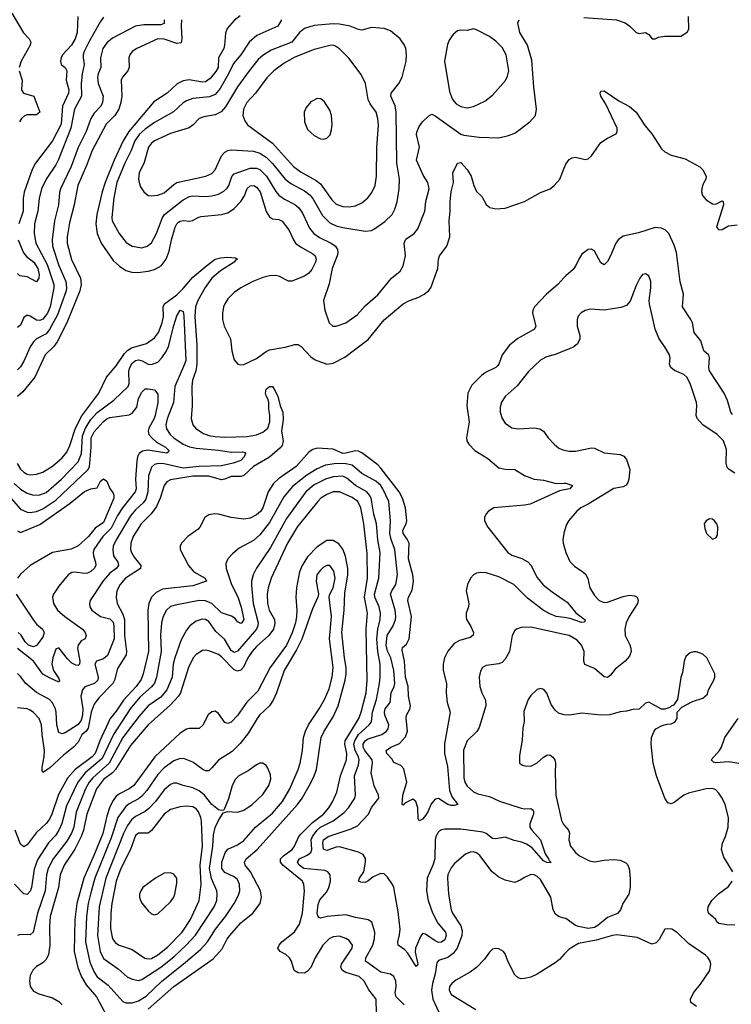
# Model space of a CAD drawing. Header units: inches. Extents: x 1682530 to 1839546, y 640742 to 791647.
# Tile 87 of 256: x 1716584 to 1721048, y 651919 to 658090. Entities that reach past the tile are written whole.
import ezdxf

# ---------------------------------------------------------------- set-up
doc = ezdxf.new("R2010")
doc.units = ezdxf.units.IN
doc.header["$MEASUREMENT"] = 0
doc.layers.add('B7615', color=7, linetype='Continuous')
doc.layers.add('B7625', color=7, linetype='Continuous')

msp = doc.modelspace()

# ---------------------------------------------------------------- linework, layer by layer
at = {"layer": 'B7615', "color": 5}
for points, elevation in [([(1716535.3, 658130), (1716607.5, 658007.5), (1716642.9, 657970), (1716654, 657950), (1716650.6, 657930), (1716592.1, 657830), (1716580.1, 657790)], 580), ([(1717110, 658105.6), (1717090, 658078.7), (1717021.9, 657958.1), (1716989.1, 657890), (1716981.9, 657870), (1716981.2, 657850), (1716989, 657809), (1716975, 657750), (1716969.7, 657690.4), (1716972.5, 657610), (1716928.7, 657530), (1716905.7, 657410), (1716826.5, 657213.5), (1716810, 657180.3), (1716749, 657091), (1716721, 657030), (1716705.4, 656970), (1716697.5, 656890), (1716675.9, 656810), (1716675.5, 656750), (1716684.7, 656690), (1716755.9, 656555.9), (1716798.2, 656430), (1716797.9, 656410), (1716775.1, 656290), (1716759, 656250), (1716730, 656213), (1716710, 656204), (1716690, 656207.5), (1716650, 656232.5), (1716630, 656237.5), (1716610, 656222.7), (1716590, 656175.6), (1716570, 656159.7)], 640), ([(1716947.7, 658110), (1716944.8, 658010), (1716932.7, 657970), (1716909.5, 657930), (1716853.2, 657870), (1716843.5, 657850), (1716840.1, 657830), (1716844.4, 657810), (1716869.5, 657789.5), (1716879.2, 657770), (1716875.1, 657710), (1716891.2, 657650), (1716889.3, 657630), (1716851.9, 657548.1), (1716844.3, 657435.7), (1716790, 657331.4), (1716683.7, 657190), (1716661.7, 657150), (1716612, 657008), (1716604.8, 656970), (1716606.4, 656890), (1716579.1, 656810)], 620), ([(1717966.8, 658113.2), (1717930, 658085.6), (1717885.5, 658034.5), (1717874.3, 658005.7), (1717869.5, 657930), (1717863.8, 657910), (1717831.6, 657850), (1717828.4, 657790), (1717814.7, 657765.3), (1717779.2, 657720.8), (1717750, 657700.1), (1717730, 657697.7), (1717647.3, 657712.7), (1717610, 657705.7), (1717571.6, 657688.4), (1717509.2, 657630), (1717425.3, 657574.7), (1717267.5, 657390), (1717232.6, 657330), (1717176.5, 657210), (1717119.4, 657070), (1717101.7, 657010), (1717068.1, 656868.1), (1717060.8, 656810), (1717070.1, 656750), (1717095, 656690), (1717170, 656581.1), (1717210, 656544.5), (1717250, 656517.2), (1717286.7, 656506.7), (1717325.5, 656505.5), (1717390, 656512.9), (1717430, 656523.7), (1717471.8, 656548.2), (1717502.3, 656590), (1717521.1, 656638.9), (1717535.9, 656710), (1717559.4, 656790), (1717569.2, 656810.8), (1717579.7, 656820.3), (1717590, 656827.5), (1717610, 656832.1), (1717650, 656827.2), (1717668.5, 656831.5), (1717706.9, 656853.1), (1717722.9, 656857.1), (1717850.5, 656869.5), (1717890, 656879.8), (1717930, 656907.1), (1717970, 656950.2), (1717993.7, 656986.3), (1718010, 657032.1), (1718030, 657048.6), (1718051.7, 657050), (1718070, 657039.8), (1718092.2, 657010), (1718130, 656888.5), (1718150, 656854), (1718170, 656842.7), (1718210, 656837.7), (1718230, 656828.1), (1718272.6, 656772.6), (1718300.5, 656710), (1718314.2, 656690), (1718345.9, 656665.9), (1718422.1, 656622.1), (1718436.6, 656610), (1718443.5, 656590), (1718439.6, 656570), (1718415.6, 656524.4), (1718397.8, 656502.2), (1718370, 656482.5), (1718290, 656451), (1718270, 656450.5), (1718210, 656482.4), (1718190, 656486.7), (1718150, 656484.9), (1718110, 656474.5), (1718046, 656450), (1717970, 656408.4), (1717930, 656380.2), (1717890, 656340.3), (1717870.2, 656310), (1717863.2, 656290), (1717855.5, 656250), (1717855.3, 656210), (1717865.9, 656170), (1717905.2, 656090), (1717914.7, 656014.7), (1717930, 655959.1), (1717951.3, 655931.3), (1717970, 655926.7), (1717990, 655929.3), (1718070, 655967.4), (1718129.1, 656010.9), (1718150, 656021.5), (1718250, 656037.5), (1718310, 656054), (1718330, 656053.6), (1718350, 656041.1), (1718410, 655976.1), (1718437.3, 655957.3), (1718510, 655931.9), (1718550, 655937.7), (1718624.3, 655975.8), (1718770, 656085.4), (1718870, 656209.3), (1718990, 656308.4), (1719030, 656330.9), (1719088.5, 656351.5), (1719121.6, 656370), (1719148.2, 656390), (1719163.5, 656410), (1719206.4, 656530), (1719211.2, 656590), (1719216.9, 656610), (1719263, 656670), (1719281, 656730), (1719277.3, 656830), (1719283.4, 656890), (1719283.4, 656950), (1719290.6, 657010), (1719304, 657070), (1719300.8, 657130), (1719330, 657190.5), (1719350, 657194), (1719390.4, 657150.4), (1719415.1, 657110), (1719432.9, 657050), (1719450, 657012.9), (1719482.7, 656982.7), (1719510, 656930.8), (1719532.4, 656912.4), (1719570, 656904.2), (1719630, 656909.2), (1719750.6, 656949.4), (1719850, 657006), (1719910.7, 657029.3), (1719935.6, 657050), (1719971.5, 657090), (1720000, 657159.6)], 720), ([(1717599.2, 658090), (1717596.8, 658050), (1717601.5, 657970), (1717596, 657944), (1717570, 657941.3), (1717490, 657968.3), (1717450, 657969.9), (1717318, 657910), (1717290.3, 657890), (1717274.9, 657870), (1717268.1, 657850), (1717271, 657790), (1717262.6, 657770), (1717229.3, 657730), (1717221.4, 657710), (1717225.1, 657610), (1717218.9, 657570), (1717206.5, 657530), (1717180.6, 657490), (1717125.4, 657434.6), (1717037.6, 657270), (1717003.3, 657176.7), (1716948.8, 657050), (1716926.6, 656930), (1716896.3, 656816.3), (1716881.6, 656730), (1716881.6, 656690), (1716907.9, 656587.9), (1716965.8, 656470), (1716969.1, 656430), (1716960.7, 656390), (1716878.8, 656190), (1716819.9, 656070), (1716798.1, 656042), (1716744.7, 655990), (1716678.7, 655850), (1716603.2, 655756.8), (1716570, 655729)], 680), ([(1717490.1, 658090), (1717490, 658066.6), (1717470, 658056.7), (1717361.9, 658058.1), (1717310, 658049.2), (1717165.4, 657974.6), (1717130, 657944.1), (1717105.6, 657910), (1717090.7, 657850), (1717093.6, 657790), (1717075.4, 657750), (1717071.8, 657730), (1717076.2, 657690), (1717107.3, 657610), (1717103.2, 657570), (1717092.6, 657547.4), (1717050, 657503.1), (1717029.2, 657470.8), (1717000.4, 657390), (1716950.4, 657289.6), (1716906.8, 657170), (1716840.1, 657030), (1716834, 657006), (1716828.2, 656930), (1716802.7, 656830), (1716787.6, 656710), (1716790.6, 656670), (1716829.3, 656550), (1716872.4, 656450), (1716878.5, 656410), (1716875.7, 656390), (1716820.4, 656239.6), (1716771.7, 656148.3), (1716750, 656121.9), (1716690, 656089.8), (1716670, 656071.7), (1716650, 656040.4), (1716610.9, 655949.2), (1716590, 655914), (1716570, 655895.6)], 660), ([(1718226, 658090), (1718202.8, 658050), (1718071.6, 657990), (1718023.2, 657950), (1717970, 657869.8), (1717925.3, 657814.7), (1717893.7, 657750), (1717840.5, 657659.5), (1717810, 657621.7), (1717773.9, 657606.1), (1717670, 657596.6), (1717630, 657582.4), (1717610, 657569.2), (1717548, 657512), (1717430, 657444.6), (1717370, 657403.1), (1717332.7, 657370), (1717305.4, 657330), (1717284, 657270), (1717243.4, 657190), (1717192.7, 657070), (1717173.7, 656973.7), (1717161.4, 656850), (1717164.3, 656830), (1717207.8, 656750), (1717252.6, 656692.6), (1717290, 656670.1), (1717350, 656660.5), (1717384.2, 656670), (1717410, 656691.8), (1717442.3, 656750), (1717479.6, 656850), (1717493, 656870), (1717610, 656960.1), (1717650, 656981), (1717670, 656985.3), (1717750, 656981.1), (1717790, 656985.3), (1717830, 656996.6), (1717864.5, 657015.5), (1717885.8, 657034.2), (1717896.1, 657050), (1717913.7, 657106.3), (1717930, 657124.6), (1718030, 657160.1), (1718070, 657159.1), (1718090, 657150.1), (1718131.6, 657110), (1718190, 657012.9), (1718210, 656989.3), (1718244.3, 656964.3), (1718310, 656931.6), (1718335.2, 656910), (1718357.6, 656877.6), (1718402.6, 656782.6), (1718428.4, 656750), (1718464.3, 656724.2), (1718536.9, 656690), (1718564.2, 656670), (1718577.7, 656650), (1718579.8, 656630), (1718574.8, 656610), (1718543.9, 656530), (1718525, 656435), (1718490.3, 656330), (1718497, 656270), (1718524.9, 656190), (1718548.8, 656168.8), (1718570, 656168.4), (1718630, 656190.3), (1718700.4, 656239.6), (1718750, 656295.8), (1718830, 656364.6), (1718915.8, 656470), (1718970, 656514.4), (1718990, 656547.7), (1719004, 656610), (1718996.2, 656690), (1719006.5, 656713.5), (1719058, 656750), (1719080.5, 656779.5), (1719124.2, 656890), (1719130.6, 656950), (1719151.6, 657030), (1719144.4, 657070), (1719114.7, 657114.7), (1719073.8, 657210), (1719092.2, 657290), (1719073.8, 657370), (1719075.3, 657384.7), (1719090, 657419.5), (1719109.8, 657450.2), (1719150, 657487.2), (1719170, 657497.4), (1719190, 657487.9), (1719350, 657373), (1719370, 657366.4), (1719467, 657353), (1719590, 657350.3), (1719650, 657363.1), (1719690, 657379.5), (1719783.6, 657450), (1719819.6, 657490), (1719826.3, 657530), (1719808.2, 657670), (1719796.2, 657836.2), (1719769.7, 657930), (1719721.7, 658010), (1719709.6, 658070), (1719717, 658090)], 740), ([(1716580.5, 657770), (1716599.7, 657710), (1716594.9, 657650), (1716608.4, 657628.4), (1716671.6, 657610), (1716710.1, 657510), (1716690, 657494.5), (1716630, 657494), (1716613.1, 657486.9), (1716595, 657470), (1716582.4, 657450)], 580), ([(1716574.1, 656710), (1716608.6, 656628.7), (1716626.5, 656606.5), (1716672.1, 656570), (1716698, 656530), (1716706.8, 656490), (1716703.5, 656470), (1716690, 656446), (1716630, 656478.2), (1716585.4, 656485.4), (1716570, 656498.3)], 620), ([(1716567.6, 655307.6), (1716590, 655272), (1716610, 655253.2), (1716630, 655241.9), (1716650, 655237.3), (1716690, 655240.9), (1716730, 655253.7), (1716790, 655292.1), (1716850, 655344.5), (1716879.8, 655380.2), (1716899.3, 655420.7), (1716934.1, 655530), (1716972.8, 655607.2), (1717079.3, 655750), (1717129, 655850), (1717190, 655921.1), (1717241.7, 655998.3), (1717261.4, 656018.6), (1717285.7, 656034.3), (1717378.8, 656061.2), (1717430, 656095.4), (1717455, 656130), (1717478.5, 656190), (1717485.3, 656230), (1717484.9, 656290), (1717491.6, 656310), (1717570, 656364.9), (1717610, 656404.7), (1717670, 656475.9), (1717757.1, 656550), (1717810, 656588.6), (1717842.9, 656597.1), (1717890, 656601), (1717937.8, 656597.8), (1717950.4, 656590), (1717937.6, 656582.4), (1717928.9, 656570), (1717843.9, 656516.1), (1717789.8, 656470.2), (1717747.9, 656412.1), (1717702.3, 656330), (1717687.7, 656290), (1717682.5, 656230), (1717694.8, 656050), (1717695, 655930), (1717689.6, 655890), (1717668.3, 655830), (1717663.2, 655790), (1717664.8, 655670), (1717659.7, 655590), (1717669.2, 655550), (1717687.9, 655527.9), (1717736.6, 655496.6), (1717770, 655483.8), (1717810, 655476.8), (1717870, 655473.9), (1718010, 655477.9), (1718070, 655488.1), (1718110, 655504.3), (1718139.9, 655530), (1718152.1, 655570), (1718153.6, 655610), (1718145.7, 655650), (1718146.6, 655690), (1718143.1, 655710), (1718130, 655731.8), (1718125.2, 655750), (1718130, 655774.4), (1718150, 655791), (1718170, 655790.2), (1718178.2, 655778.2), (1718202.6, 655730), (1718216.9, 655670), (1718233.5, 655630), (1718236, 655584), (1718226.9, 655510), (1718235.7, 655450), (1718230, 655422), (1718216.1, 655403.9), (1718151.2, 655348.8), (1718051.3, 655290), (1717990, 655232.2), (1717970, 655227.7), (1717910, 655226.7), (1717870, 655209.3), (1717850, 655205.6), (1717769.9, 655229.9), (1717670, 655228.9), (1717530, 655205.6), (1717507.2, 655192.8), (1717490.2, 655170), (1717465.5, 655090), (1717441.7, 655038.3), (1717408, 654992), (1717345, 654930), (1717296.6, 654850), (1717281, 654810), (1717279.5, 654770), (1717286, 654750), (1717301.9, 654721.8), (1717344.3, 654670), (1717342, 654650), (1717248.2, 654590), (1717213.2, 654550), (1717193.9, 654510), (1717188.9, 654470), (1717195.3, 654430), (1717230, 654364.6), (1717242.2, 654330), (1717241.6, 654230), (1717254.8, 654130), (1717252.1, 654110), (1717196.8, 654023.2), (1717178.2, 653950), (1717167.3, 653930), (1717080.7, 653839.3), (1717050, 653799.9), (1717033, 653750), (1717014.4, 653650), (1717000.1, 653630), (1716973.2, 653606.8), (1716950, 653562.3), (1716922, 653530), (1716859.6, 653480.4), (1716770, 653399.1), (1716730, 653371.6), (1716724.5, 653384.5), (1716725.1, 653405.1), (1716738.2, 653470), (1716738.9, 653510), (1716724.9, 653610), (1716721.6, 653670), (1716705.2, 653710), (1716670, 653748.2), (1716650, 653762.4), (1716630, 653769.9), (1716570, 653777)], 680), ([(1720000, 656474.2), (1719959.3, 656430), (1719889.4, 656370), (1719813.8, 656290), (1719802.4, 656270), (1719800.2, 656250), (1719820.7, 656170), (1719813.8, 656150), (1719708.8, 656091.2), (1719656, 656050), (1719611.3, 655990), (1719588.7, 655931.3), (1719580.1, 655919.9), (1719570, 655909.8), (1719510, 655881.4), (1719480.3, 655859.7), (1719419.8, 655800.2), (1719395.6, 655750), (1719389, 655670), (1719403.2, 655570), (1719385.7, 655470), (1719388.8, 655450), (1719400.3, 655430), (1719439.5, 655390), (1719519.8, 655339.8), (1719590, 655281.7), (1719630, 655273.1), (1719690, 655270.4), (1719750, 655232.8), (1719810.8, 655210.8), (1719870, 655202.9), (1719950, 655183.2), (1720000, 655185.4)], 720), ([(1716550, 655183.6), (1716590, 655147.1), (1716630, 655122.5), (1716670, 655110.7), (1716710, 655111.2), (1716750, 655126.3), (1716845.5, 655210), (1716950, 655317.8), (1716970.9, 655370), (1716978.2, 655481.8), (1716995.7, 655530), (1717030, 655583.8), (1717070, 655628.3), (1717174.2, 655705.8), (1717263.5, 655790), (1717270.4, 655810), (1717268, 655890), (1717274, 655910), (1717290, 655937.2), (1717310, 655953.7), (1717330, 655957.8), (1717352.3, 655952.3), (1717390, 655931.6), (1717410, 655927.9), (1717450, 655944.4), (1717476.5, 655970), (1717503.4, 656010), (1717517.9, 656042.1), (1717550, 656172.4), (1717570, 656234.4), (1717590.2, 656270.2), (1717610, 656262), (1717614.4, 656234.4), (1717625.1, 655954.9), (1717618.3, 655930), (1717557.5, 655790), (1717549.3, 655690.7), (1717508.9, 655588.9), (1717501.5, 655550), (1717505.7, 655525.7), (1717528.7, 655490), (1717550.2, 655470), (1717610, 655430.1), (1717650, 655412.7), (1717690, 655404), (1717831.8, 655391.8), (1717910, 655379.2), (1717982.2, 655382.2), (1717996.5, 655376.5), (1718000.3, 655370), (1717991, 655350), (1717970, 655327.5), (1717922, 655310), (1717850, 655294.2), (1717708.8, 655288.8), (1717610, 655278.3), (1717490, 655306.2), (1717452, 655308), (1717430, 655302.6), (1717410, 655284.8), (1717392.7, 655230), (1717387.1, 655130), (1717374.3, 655085.7), (1717358.4, 655061.6), (1717310, 655018.5), (1717279.1, 654980.9), (1717188.2, 654830), (1717171.2, 654790), (1717167.2, 654767.2), (1717173.2, 654730), (1717199.5, 654690), (1717203.9, 654670), (1717189.4, 654650), (1717150, 654621.3), (1717106.8, 654573.2), (1717026.5, 654450), (1717021.3, 654430), (1717024.7, 654410), (1717036, 654390), (1717090, 654350.2), (1717150, 654334.2), (1717170, 654314.2), (1717174.9, 654290), (1717176.7, 654210), (1717134.4, 654105.6), (1717110, 654083.2), (1717066.7, 654070), (1717054.5, 654050), (1717075.9, 653970), (1717073.9, 653950), (1717053.6, 653930), (1716992.3, 653907.7), (1716977.8, 653890), (1716968.3, 653850), (1716980.1, 653770), (1716977.8, 653730), (1716970, 653700.4), (1716950, 653672.2), (1716870, 653620.7), (1716850, 653613.7), (1716830, 653621.6), (1716816.5, 653670), (1716812.8, 653750), (1716808.3, 653770), (1716789, 653809), (1716770, 653829), (1716690, 653874), (1716623.1, 653930), (1716590, 653974.3), (1716570, 653991.1)], 660), ([(1720000, 656014), (1719950, 655994), (1719884.4, 655975.5), (1719850, 655956.4), (1719775.2, 655884.8), (1719703.9, 655796.1), (1719630, 655728), (1719607.1, 655692.9), (1719597.8, 655662.2), (1719597.2, 655630), (1719610.3, 655590), (1719630, 655561.3), (1719670, 655531.8), (1719710, 655525.3), (1719810, 655532.8), (1719845.7, 655525.7), (1719870.5, 655510), (1719898, 655470), (1719935.5, 655430), (1719965.4, 655405.4), (1719990, 655393.4), (1720000, 655391.6)], 740), ([(1716530, 655088.3), (1716590, 655022.1), (1716630, 655003.1), (1716650, 655001.5), (1716690, 655008.3), (1716730, 655025.2), (1716810, 655078), (1717012.7, 655270), (1717021.7, 655290), (1717024.3, 655310), (1717032.6, 655410), (1717032, 655470), (1717050, 655507.1), (1717107.2, 655570), (1717130, 655587.5), (1717150, 655596.3), (1717270, 655613.7), (1717290, 655624.8), (1717318, 655662), (1717330, 655716), (1717350, 655755.8), (1717370, 655776.1), (1717390, 655777.3), (1717430.3, 655770.3), (1717450, 655742), (1717450.2, 655690.2), (1717434.1, 655610), (1717427.4, 655590), (1717393.2, 655530), (1717388.8, 655510), (1717394.6, 655490), (1717412.8, 655470), (1717442.8, 655442.8), (1717497.7, 655410), (1717519.3, 655390), (1717517.8, 655382.2), (1717506.4, 655373.6), (1717387.7, 655392.3), (1717354.4, 655385.6), (1717332.9, 655370), (1717323, 655350), (1717317.8, 655322.2), (1717309.6, 655210), (1717314.4, 655150), (1717309.1, 655130), (1717229.4, 655030), (1717198, 654982.1), (1717156.7, 654903.3), (1717105.2, 654850), (1717049.2, 654770), (1717044.3, 654750), (1717046.4, 654730), (1717059.8, 654690), (1717061.4, 654670), (1717050, 654651.1), (1717030, 654631.4), (1717010, 654621.3), (1716990, 654619.6), (1716930, 654627.4), (1716910, 654625.3), (1716900.3, 654619.7), (1716888.8, 654611.2), (1716830, 654539.6), (1716797, 654490), (1716790.3, 654470), (1716796.9, 654430), (1716822, 654390), (1716867.2, 654350), (1716976.9, 654270), (1716994.2, 654250), (1717000.8, 654230), (1716994, 654210), (1716970, 654197.8), (1716950.1, 654169.9), (1716947.5, 654150), (1716961.3, 654070), (1716958.8, 654050), (1716950, 654042.6), (1716935.5, 654044.5), (1716910, 654057.5), (1716883, 654083), (1716830, 654153.1), (1716810, 654144.7), (1716791.3, 654090), (1716785.3, 654050), (1716796.8, 654010), (1716830, 653960.4), (1716834.2, 653945.8), (1716830, 653937), (1716770, 653964.2), (1716730, 653988.7), (1716671, 654070), (1716570, 654148.4)], 640), ([(1720000, 654342.4), (1719950, 654348.9), (1719910, 654365.5), (1719868.4, 654390), (1719770, 654463.8), (1719684.5, 654550), (1719590, 654598.2), (1719510, 654623), (1719475.3, 654624.7), (1719450, 654620.3), (1719430, 654611), (1719411.8, 654590), (1719392.9, 654550), (1719384.9, 654510), (1719400.4, 654430), (1719399.3, 654410), (1719384.9, 654370), (1719383.7, 654350), (1719387.4, 654330), (1719411.5, 654291.5), (1719430.2, 654250), (1719427.9, 654232.1), (1719410, 654218.7), (1719342, 654198), (1719310, 654180.4), (1719270, 654132.4), (1719248.7, 654090), (1719239.3, 654050), (1719240.7, 654010), (1719260.1, 653930), (1719259.4, 653870), (1719266.2, 653810), (1719283.2, 653750), (1719249.4, 653550.6), (1719248.6, 653490), (1719267.7, 653410), (1719279.6, 653259.6), (1719297.1, 653217.1), (1719331.3, 653170), (1719310, 653164.2), (1719290, 653165.7), (1719270, 653171.6), (1719210, 653207.6), (1719190, 653205.1), (1719164.2, 653175.8), (1719147, 653130), (1719130, 653101.6), (1719110, 653079.5), (1719089.3, 653069.3), (1719083.6, 653083.6), (1719081, 653150), (1719069.6, 653190), (1719050, 653203.5), (1719000.4, 653179.6), (1718990, 653167.3), (1718982, 653170), (1718986.6, 653230), (1719013, 653310), (1718994, 653394), (1718974.9, 653414.9), (1718930, 653435.1), (1718917.3, 653457.3), (1718886.6, 653490), (1718882.4, 653510), (1718911.6, 653530), (1718965.7, 653554.2), (1719003.9, 653596.1), (1719015.5, 653630), (1719007.6, 653712.4), (1719011.2, 653730), (1719031.8, 653768.2), (1719034.8, 653790), (1719023, 653850), (1719019.7, 653910), (1719004.8, 653970), (1718997.9, 654070), (1718982.2, 654137.8), (1718985.7, 654154.3), (1719010, 654175.3), (1719027.1, 654210), (1719041.9, 654350), (1719017.9, 654450), (1719022.3, 654470), (1719045, 654515), (1719053.1, 654570), (1719049.5, 654610), (1719023.6, 654710), (1719026.3, 654810), (1719014.7, 654834.7), (1718988.3, 654870), (1718987.8, 654890), (1719007.5, 654930), (1719012.1, 654950), (1719003.7, 655030), (1718984.9, 655090), (1718964.1, 655130), (1718850, 655279.9), (1718830, 655300.2), (1718730, 655374.5), (1718710, 655385.4), (1718690, 655388.5), (1718630, 655372.3), (1718610, 655371.2), (1718550, 655398.9), (1718450, 655403.8), (1718423, 655397), (1718399.3, 655380.7), (1718318.6, 655290), (1718207.5, 655212.5), (1718176.1, 655183.9), (1718141.9, 655130), (1718108.6, 655030), (1718093.4, 655006.6), (1718070, 654986), (1718030, 654966.4), (1717990, 654959.4), (1717910, 654970.6), (1717830, 654991.2), (1717807, 654993), (1717770, 654986.2), (1717744.7, 654970), (1717714.5, 654910), (1717703.5, 654896.5), (1717639.6, 654850), (1717599.1, 654810), (1717590.2, 654790), (1717590.2, 654770), (1717642.8, 654670), (1717675.8, 654630), (1717746.7, 654590), (1717755.5, 654570), (1717670, 654542.3), (1717480.3, 654519.7), (1717439.8, 654500.2), (1717410.1, 654470), (1717394, 654430), (1717387.8, 654390), (1717392.4, 654130), (1717359.1, 653990), (1717344.9, 653955.1), (1717313.5, 653910), (1717234.5, 653825.5), (1717190, 653756.7), (1717150.9, 653709.2), (1717086.2, 653570), (1717057.9, 653490), (1717039.5, 653470), (1716931.9, 653390), (1716883.6, 653336.4), (1716826.7, 653233.3), (1716784.9, 653110), (1716770, 653079.8), (1716749, 653051), (1716686.4, 652993.6), (1716630, 652918), (1716610, 652906), (1716590, 652922.6), (1716554.7, 653010)], 720), ([(1720000, 654236.7), (1719790, 654281.7), (1719730, 654279.6), (1719701, 654270), (1719690, 654261.2), (1719674, 654230), (1719655.3, 654130), (1719630, 654081.3), (1719610, 654061.1), (1719590, 654052.4), (1719510, 654042.9), (1719487.7, 654030), (1719473.7, 654006.3), (1719467, 653970), (1719470.3, 653910), (1719483.1, 653870), (1719504.8, 653824.8), (1719508.6, 653788.6), (1719466.7, 653653.3), (1719451.6, 653628.4), (1719390.2, 653570), (1719368.4, 653511.6), (1719370, 653338), (1719376.1, 653310), (1719390, 653285.2), (1719429.5, 653250.5), (1719458.3, 653238.3), (1719530, 653222.1), (1719592.8, 653192.8), (1719730, 653148), (1719750, 653143.2), (1719790, 653146.3), (1719799.4, 653139.4), (1719806.3, 653130), (1719807.5, 653110), (1719783.2, 653050), (1719784.8, 653030), (1719797.1, 653010), (1719850.6, 652950.6), (1719881, 652861), (1719901.8, 652830), (1719902.2, 652822.2), (1719916.3, 652810), (1719914.2, 652805.8), (1719890, 652807.8), (1719870, 652818.3), (1719798.5, 652898.5), (1719763.3, 652923.3), (1719734.7, 652934.7), (1719684.9, 652944.9), (1719630, 652966), (1719570, 652955.6), (1719550, 652958.5), (1719508.9, 652988.9), (1719490, 652997.4), (1719350, 653016.1), (1719250, 653016.8), (1719230, 653012.1), (1719210, 652998.8), (1719193.7, 652970), (1719191, 652950), (1719188.6, 652830), (1719175.7, 652790), (1719139.8, 652710), (1719136.2, 652630), (1719146.4, 652570), (1719172.4, 652492.4), (1719207.5, 652427.5), (1719254.6, 652370), (1719259.8, 652350), (1719250, 652323.5), (1719230, 652308.8), (1719210, 652306.8), (1719190, 652315.6), (1719130, 652358.7), (1719110, 652362.7), (1719097.2, 652342.8), (1719066, 652270), (1719064.7, 652244.7), (1719082, 652170), (1719070, 652156), (1719018.5, 652238.5), (1718999.6, 652259.6), (1718958.7, 652290), (1718955.3, 652310), (1718966.6, 652353.4), (1718969.9, 652390), (1718957.6, 652497.6), (1718930.8, 652650.8), (1718923.2, 652670), (1718890, 652715.8), (1718870, 652735.8), (1718850, 652738), (1718802.1, 652717.9), (1718768.4, 652690), (1718750, 652682), (1718723.7, 652683.7), (1718709.5, 652690), (1718714.7, 652710), (1718742.9, 652750), (1718753.6, 652810), (1718753.3, 652833.3), (1718738.5, 652858.5), (1718710, 652872.7), (1718590, 652905), (1718570, 652903.1), (1718510, 652881.8), (1718490, 652892), (1718486, 652930), (1718490, 652950.2), (1718519.7, 652970), (1718662.2, 653017.8), (1718703, 653037), (1718771.5, 653110), (1718790, 653152.4), (1718836.5, 653210), (1718834.8, 653230), (1718807.6, 653287.6), (1718788.6, 653370), (1718797.8, 653430), (1718794.1, 653450), (1718748.6, 653510), (1718737.9, 653530), (1718738.7, 653550), (1718750.5, 653569.5), (1718770, 653583.4), (1718854.5, 653610), (1718884.6, 653630), (1718894.3, 653645.7), (1718898.6, 653670), (1718875.1, 653730), (1718871.6, 653750), (1718877.3, 653770), (1718908.8, 653810), (1718915, 653870), (1718932.8, 653910), (1718936, 653930), (1718930.2, 654010.2), (1718911, 654090), (1718890, 654132.7), (1718882.3, 654170), (1718888.9, 654230), (1718926.5, 654290), (1718940.9, 654330), (1718943.6, 654350), (1718939, 654390), (1718909.9, 654490), (1718917.2, 654510), (1718942.4, 654550), (1718953.2, 654610), (1718937, 654770), (1718913, 654833), (1718905.5, 654870), (1718909.9, 654949.9), (1718899.6, 655070), (1718861.5, 655150), (1718848.4, 655170), (1718818.6, 655198.6), (1718730, 655246.3), (1718670, 655297.1), (1718630, 655305.5), (1718571.2, 655308.8), (1718502.9, 655297.1), (1718450, 655275.5), (1718385.3, 655234.7), (1718295.1, 655164.9), (1718240.4, 655099.6), (1718150, 654938.7), (1718090, 654860.6), (1718050, 654826.2), (1717961.4, 654778.6), (1717918.2, 654741.8), (1717890.2, 654709.8), (1717877.8, 654682.2), (1717878.4, 654650), (1717912.4, 654550), (1717952.7, 654472.7), (1717972.5, 654407.5), (1717990.1, 654330), (1717976.9, 654310), (1717970, 654304.5), (1717950, 654315.4), (1717935.8, 654335.8), (1717911.9, 654351.9), (1717850, 654373.2), (1717790, 654429.9), (1717750, 654447.7), (1717710, 654449.9), (1717558.7, 654421.3), (1717530, 654411.4), (1717505, 654390), (1717483.7, 654350), (1717473.5, 654310), (1717467.9, 654232.1), (1717471.4, 654130), (1717441.9, 653970), (1717429.4, 653930.6), (1717411.5, 653908.5), (1717336.9, 653843.1), (1717277.3, 653770), (1717171.8, 653610), (1717100.9, 653459.1), (1716993.9, 653370), (1716948.5, 653310), (1716876.5, 653163.5), (1716847.4, 653052.6), (1716829.6, 653010), (1716810, 652979.2), (1716765.5, 652930), (1716694.9, 652825.1), (1716674.8, 652765.2), (1716657.4, 652650), (1716650, 652628.3), (1716630, 652606.9), (1716610, 652611.1), (1716551, 652671)], 740), ([(1716570, 654885.3), (1716590, 654875), (1716710, 654926.2), (1716899.7, 655060.3), (1716990, 655133), (1717030, 655150.3), (1717070, 655154.8), (1717090, 655197.3), (1717110, 655213), (1717130, 655197.3), (1717150, 655151), (1717170, 655122.8), (1717175.3, 655110), (1717174.7, 655090), (1717110, 654938.1), (1717058, 654902), (1717016.2, 654850), (1716950, 654792.1), (1716907.6, 654772.4), (1716789.6, 654750.4), (1716650, 654669), (1716590, 654614.8), (1716569.5, 654590)], 620), ([(1718996.1, 651916.1), (1718944.7, 651964.7), (1718939.3, 651990), (1718944.6, 652030), (1718943.5, 652063.5), (1718930, 652094), (1718910, 652108.5), (1718850, 652120.9), (1718752.7, 652190), (1718754.5, 652210), (1718798.9, 652290), (1718809.8, 652329.8), (1718811.8, 652371.8), (1718793, 652433), (1718769, 652449), (1718690, 652462), (1718630, 652479.1), (1718511.7, 652468.3), (1718470, 652458.9), (1718462.8, 652462.8), (1718453.4, 652473.4), (1718449.5, 652489.5), (1718455.1, 652544.9), (1718467.4, 652572.6), (1718510, 652624.2), (1718523.2, 652650), (1718532.6, 652690), (1718531.2, 652731.2), (1718515.8, 652750), (1718496.9, 652756.9), (1718366, 652770), (1718336.7, 652790), (1718326.2, 652810), (1718338.4, 652830), (1718387.1, 652852.9), (1718409.1, 652870.8), (1718417, 652890), (1718411.8, 652950), (1718419.8, 652970), (1718448.9, 653011.1), (1718470, 653028.7), (1718550.8, 653069.2), (1718618.9, 653121.1), (1718647, 653150), (1718686.6, 653210), (1718689.8, 653230.1), (1718683.9, 653350), (1718710, 653418.9), (1718713.9, 653450), (1718708.9, 653470), (1718688.4, 653510), (1718680.3, 653550), (1718685.3, 653570), (1718710, 653610.5), (1718775.7, 653670), (1718791.1, 653690), (1718796.8, 653750), (1718821.3, 653830), (1718841.7, 653930), (1718845.4, 653970), (1718844.6, 654050), (1718829.6, 654129.6), (1718823.4, 654210), (1718829.9, 654270.1), (1718844.6, 654330), (1718847.2, 654370), (1718838.7, 654410), (1718810.8, 654470), (1718809.3, 654490), (1718835.7, 654590), (1718844, 654750), (1718829.5, 654830), (1718821.4, 654930), (1718804.3, 654990), (1718788, 655090), (1718778.8, 655110), (1718761.3, 655130), (1718690, 655169.5), (1718636.9, 655216.9), (1718610, 655228.9), (1718550, 655224.7), (1718501.8, 655210), (1718430, 655174.7), (1718378.4, 655130), (1718256.5, 654963.5), (1718157.2, 654782.8), (1718068.6, 654651.4), (1718048.6, 654610), (1718038.1, 654570), (1718037.3, 654542.7), (1718048.8, 654430), (1718080.8, 654310), (1718078.3, 654290), (1718069.1, 654270), (1717950, 654131.9), (1717930, 654122.7), (1717910, 654137), (1717868.1, 654208.1), (1717814.9, 654254.9), (1717770, 654319), (1717750.4, 654330.4), (1717728.4, 654331.6), (1717690, 654320.7), (1717650.3, 654290), (1717630, 654264), (1717596.5, 654203.5), (1717556.6, 654090), (1717546.3, 654050), (1717539.6, 653970), (1717507.5, 653890), (1717470, 653844.7), (1717390, 653789.2), (1717334.3, 653725.7), (1717231.6, 653590), (1717145.1, 653430), (1717042.4, 653337.6), (1717019.9, 653310), (1716997, 653270), (1716937.4, 653122.6), (1716923.2, 653030), (1716909.5, 652990.5), (1716878.8, 652941.2), (1716792.9, 652830), (1716762.1, 652770), (1716752.7, 652730), (1716744.1, 652630), (1716695.4, 652490), (1716668.5, 652371.5), (1716650, 652355.1), (1716590, 652355.8), (1716570, 652349.5)], 760), ([(1720000, 655143.4), (1719970, 655137.8), (1719785.8, 655054.2), (1719750, 655047), (1719558.8, 655030), (1719524, 655010), (1719510, 654993.2), (1719499.3, 654970), (1719500.4, 654950), (1719519.5, 654910), (1719646.2, 654750), (1719670, 654733.7), (1719732.8, 654712.8), (1719771.1, 654691.1), (1719790.1, 654670.1), (1719830, 654593.8), (1719867.2, 654547.2), (1719923.2, 654503.2), (1720000, 654451.1)], 720), ([(1718821.9, 651861.9), (1718819, 651950), (1718773.7, 652010), (1718743.9, 652063.9), (1718712.5, 652092.5), (1718630, 652118.7), (1718607.9, 652130), (1718598.4, 652150), (1718602.4, 652170), (1718669.8, 652270), (1718671.4, 652290), (1718650, 652317.7), (1718630, 652330.6), (1718590, 652345), (1718550, 652342.5), (1718524.5, 652330), (1718485, 652290), (1718437.8, 652210), (1718410, 652149.7), (1718390, 652125.4), (1718370, 652113.7), (1718330, 652116.9), (1718306, 652130), (1718289.7, 652190), (1718276, 652210), (1718252.8, 652230), (1718216.9, 652250), (1718204, 652270), (1718210.9, 652290), (1718227.7, 652310), (1718307, 652373), (1718338.5, 652421.5), (1718358.3, 652490), (1718370.5, 652630), (1718366.8, 652670), (1718357.7, 652690), (1718235, 652790), (1718219.1, 652810), (1718220.9, 652830), (1718239.6, 652850), (1718292.2, 652890), (1718307.4, 652910), (1718335.7, 652970), (1718350, 652987.5), (1718421.5, 653058.5), (1718489.4, 653110), (1718522.9, 653150), (1718548.4, 653191.6), (1718572.7, 653247.3), (1718595.6, 653350), (1718634, 653450), (1718635.2, 653490), (1718622.4, 653550), (1718625.4, 653570), (1718711.1, 653710), (1718725.8, 653750), (1718756.4, 653870), (1718763.1, 653950), (1718756.3, 654270), (1718765.7, 654370), (1718747.7, 654470), (1718766.2, 654590), (1718764, 654744), (1718743.6, 654930), (1718724.4, 655030), (1718704.6, 655070), (1718670, 655096), (1718590, 655129.9), (1718550, 655129.9), (1718510, 655114.9), (1718472.6, 655090), (1718453.6, 655070), (1718326.5, 654913.5), (1718263, 654810), (1718161.3, 654590), (1718141.7, 654530), (1718135.2, 654490), (1718138, 654430), (1718149.6, 654390), (1718181.5, 654330), (1718185.2, 654305.2), (1718176.6, 654270), (1718147.6, 654230), (1718070, 654161.4), (1718041.3, 654130), (1718014.8, 654090), (1717987.2, 654032.8), (1717970, 654012.9), (1717950, 654005.8), (1717930, 654014.3), (1717850, 654095.7), (1717830, 654110.5), (1717770, 654133.8), (1717750, 654138.5), (1717730, 654136.2), (1717690, 654111.4), (1717671.6, 654090), (1717643.7, 654030), (1717592.4, 653870), (1717581, 653850), (1717526.8, 653793.2), (1717389, 653670), (1717278.6, 653541.4), (1717185.2, 653390), (1717166.8, 653370), (1717110, 653328), (1717065.3, 653270), (1717004.8, 653110), (1716985, 653010), (1716970, 652970), (1716930, 652891.2), (1716861.9, 652790), (1716837.7, 652730), (1716827.4, 652650), (1716775.7, 652470), (1716771.3, 652408.7), (1716773.8, 652290), (1716764.5, 652230), (1716750, 652199.7), (1716730, 652178.5), (1716690, 652156.3), (1716666.6, 652133.4), (1716650, 652099.3), (1716644.8, 652064.8), (1716649.3, 652029.3), (1716670, 652000.3), (1716703.7, 651983.7), (1716790, 651958.8), (1716830, 651935.6), (1716850, 651915.8)], 780), ([(1720000, 654879.7), (1719997, 654870), (1719991.8, 654830), (1719993.1, 654810), (1720000, 654786)], 740), ([(1717390, 651887.8), (1717550, 652030.1), (1717797.1, 652202.9), (1717853.2, 652266.8), (1717886, 652330), (1717901.7, 652350), (1717971, 652429), (1718046.5, 652490), (1718091.6, 652550), (1718101.5, 652590), (1718094.6, 652630), (1718031.1, 652750), (1717997.2, 652790), (1717994.4, 652810), (1718005.4, 652830), (1718072.6, 652890), (1718325.9, 653170), (1718355.7, 653210), (1718410, 653306.5), (1718431.8, 653350), (1718445, 653390), (1718475.5, 653590), (1718494.4, 653630), (1718550, 653720.6), (1718582.3, 653790), (1718625.8, 653950), (1718632.3, 653990), (1718632, 654030), (1718620.7, 654090), (1718604.1, 654250), (1718619.9, 654390), (1718623.7, 654496.3), (1718641.7, 654610), (1718641.2, 654650), (1718626.6, 654726.6), (1718610, 654771.8), (1718585.3, 654805.3), (1718550, 654826.4), (1718510, 654825.2), (1718450, 654786.1), (1718390, 654723.4), (1718355.5, 654670), (1718339.2, 654630), (1718320.1, 654530), (1718316.3, 654470), (1718322.4, 654390), (1718320.5, 654350), (1718314.1, 654310), (1718294, 654246), (1718257.6, 654170), (1718154.6, 654030), (1718078.1, 653881.9), (1718008.1, 653811.9), (1717950, 653729.8), (1717910, 653687.4), (1717890, 653678.5), (1717870, 653684.4), (1717830, 653742), (1717810, 653755.3), (1717790, 653752.8), (1717766.2, 653733.8), (1717732, 653668), (1717710, 653647.7), (1717647.7, 653647.7), (1717630, 653643.4), (1717590, 653618.8), (1717431.2, 653470), (1717299.2, 653290), (1717271.2, 653268.8), (1717210, 653238.6), (1717190, 653223), (1717170, 653197), (1717150, 653155.9), (1717130, 653098.5), (1717105.7, 652990), (1717049.6, 652850.4), (1716985.2, 652710), (1716942.6, 652550), (1716929.7, 652450), (1716926.6, 652250), (1716948.4, 652150), (1716971.4, 652090), (1717001.2, 652041.2), (1717064.7, 651964.7), (1717128, 651848)], 820), ([(1716562.2, 654490), (1716670, 654325.8), (1716690, 654302), (1716727.4, 654270), (1716738.3, 654250), (1716730, 654219.7), (1716690, 654167.1), (1716670, 654159.1), (1716639.1, 654170), (1716619.2, 654190), (1716592.8, 654232.8), (1716574.6, 654250)], 620), ([(1720000, 653733.9), (1719990, 653734.5), (1719963.9, 653743.9), (1719942.4, 653762.4), (1719918, 653798), (1719890, 653868.7), (1719871.7, 653891.7), (1719850, 653897.2), (1719830, 653892.7), (1719790, 653855.1), (1719773, 653830), (1719746.1, 653753.9), (1719748.4, 653691.6), (1719740.5, 653650), (1719735.2, 653575.2), (1719718, 653478), (1719718, 653430), (1719736.8, 653416.8), (1719752.7, 653412.7), (1719790, 653412), (1719830, 653433.1), (1719870, 653468.5), (1719890, 653480.5), (1719910, 653482), (1719928.4, 653468.4), (1719940.7, 653450), (1719945.5, 653430), (1719942, 653370), (1719947.6, 653230), (1719982, 653070), (1719992.9, 653050), (1720000, 653041.5)], 760), ([(1720000, 652459.6), (1719967.8, 652467.8), (1719944.4, 652484.4), (1719931.2, 652511.2), (1719915.6, 652590), (1719850, 652700.5), (1719830, 652720.4), (1719810, 652729.6), (1719790, 652732), (1719750, 652714.5), (1719724.2, 652695.8), (1719690, 652682.9), (1719630, 652697.2), (1719590, 652714.6), (1719548, 652748), (1719470, 652850.9), (1719450, 652868.6), (1719430, 652873.5), (1719410, 652871.7), (1719380, 652860), (1719310, 652799.8), (1719290, 652774.5), (1719270, 652731.6), (1719267.5, 652710), (1719274.5, 652610), (1719291, 652510), (1719298.4, 652490), (1719351.4, 652411.4), (1719358.4, 652378.4), (1719357.1, 652350), (1719327, 652270), (1719303.7, 652236.3), (1719270, 652212), (1719210, 652192.9), (1719201.5, 652178.5), (1719190.4, 652110), (1719172.9, 652050), (1719167.8, 652007.8), (1719176.3, 651950), (1719213.2, 651870)], 760), ([(1720000, 652232.3), (1719970, 652199.8), (1719941.8, 652178.2), (1719830, 652107.3), (1719790, 652089.8), (1719750, 652079.7), (1719730, 652078), (1719710, 652083.6), (1719690, 652103.7), (1719646, 652190), (1719630, 652235.3), (1719619, 652250), (1719590, 652266), (1719570, 652269.3), (1719550, 652265.2), (1719530, 652245.2), (1719498.7, 652201.3), (1719448.4, 652150), (1719410, 652121.1), (1719320.5, 652070), (1719294.9, 652050), (1719280.4, 652030), (1719278, 652010), (1719290, 651979.3), (1719445.3, 651885.3)], 780)]:
    msp.add_lwpolyline(points, dxfattribs=dict(at, elevation=elevation))
for points, elevation in [([(1718550, 658064.5), (1718430, 658053.7), (1718370, 658034), (1718339.7, 658010), (1718291.1, 657948.9), (1718162, 657898), (1718110, 657865), (1718080.3, 657839.7), (1718022.8, 657770), (1717950, 657669), (1717875.5, 657544.5), (1717846.9, 657513.1), (1717810, 657493.6), (1717739.3, 657480.7), (1717710.5, 657470), (1717671.8, 657430), (1717646.9, 657413.1), (1717530, 657375.7), (1717430, 657330.5), (1717410, 657315.9), (1717392.6, 657290), (1717365.4, 657194.6), (1717334, 657130), (1717329.2, 657090), (1717332.9, 657070), (1717342.4, 657042.4), (1717363.1, 657010), (1717390, 656988.9), (1717410, 656985.8), (1717450, 656989.3), (1717490, 657005), (1717550, 657058), (1717569.9, 657070.1), (1717751.6, 657108.3), (1717790, 657126.4), (1717810.4, 657149.6), (1717850, 657235.8), (1717870, 657259.7), (1717890, 657271), (1717910, 657275), (1718050, 657266.8), (1718090, 657253.3), (1718130, 657228.4), (1718170, 657189.5), (1718250.1, 657090), (1718283.8, 657063.8), (1718370, 657017.7), (1718405.5, 656990), (1718424.9, 656964.9), (1718483.5, 656863.5), (1718530, 656816.3), (1718570, 656797), (1718610, 656787.6), (1718750, 656765), (1718790, 656769), (1718810, 656778.3), (1718874.3, 656825.7), (1718920.3, 656870), (1718937.5, 656902.5), (1718952.5, 656947.5), (1718965.2, 657030), (1718965.7, 657090), (1718949.9, 657190.1), (1718946.2, 657510), (1718939.5, 657550), (1718912.9, 657610), (1718914.5, 657630), (1718961.7, 657690), (1718982.3, 657730), (1719007.1, 657830), (1719011.1, 657870), (1719005.4, 657910), (1718997.7, 657930), (1718970, 657969.6), (1718910, 658019.7), (1718870, 658034.7), (1718790, 658041), (1718730, 658024.1), (1718710, 658027.9), (1718656, 658050), (1718590, 658062.3)], 760), ([(1719430, 658031.7), (1719390, 658022.8), (1719350, 658024.7), (1719330, 658019.1), (1719302.7, 657997.3), (1719278, 657962), (1719266.5, 657933.5), (1719248.4, 657830), (1719279, 657639), (1719298.4, 657590), (1719321.8, 657561.8), (1719350, 657545), (1719390, 657538.2), (1719430, 657546.7), (1719501.3, 657578.7), (1719550, 657616.5), (1719630.7, 657709.3), (1719644.6, 657735.4), (1719651.5, 657770), (1719634.5, 657870), (1719610, 657915.1), (1719570, 657955), (1719530, 657985), (1719450, 658027.4)], 760), ([(1718550, 657929.8), (1718530, 657929), (1718430, 657902.5), (1718310, 657854.9), (1718243.2, 657816.8), (1718177.8, 657770), (1718134.3, 657725.8), (1718062, 657630), (1718008, 657570), (1717988.1, 657530), (1717984.3, 657490), (1717995.1, 657455), (1718012.8, 657430), (1718170, 657315.7), (1718302.3, 657170), (1718350, 657133.6), (1718443, 657083), (1718470, 657061.6), (1718541.5, 656961.5), (1718570, 656932.7), (1718610, 656918.3), (1718650, 656916.3), (1718690, 656923.5), (1718730, 656942.6), (1718766.8, 656973.2), (1718793.6, 657006.4), (1718814.4, 657050), (1718822.7, 657110), (1718823.9, 657290), (1718833.7, 657426.3), (1718830.4, 657470.4), (1718820.5, 657510), (1718783, 657563), (1718770.5, 657590), (1718753.8, 657690), (1718726.8, 657746.8), (1718647.8, 657847.8), (1718590, 657906.4), (1718564.7, 657924.7)], 780), ([(1718450, 657595.1), (1718410, 657574.7), (1718380.2, 657539.8), (1718369.1, 657510), (1718370.2, 657450), (1718390, 657401.7), (1718430, 657364.2), (1718470, 657343.2), (1718490, 657341.3), (1718510, 657346.5), (1718531.5, 657368.5), (1718539.8, 657400.2), (1718544.5, 657435.5), (1718540.7, 657490), (1718530, 657522.9), (1718496.1, 657576.1), (1718472.9, 657592.9)], 820), ([(1718510, 654669.7), (1718490, 654658.7), (1718470, 654640.4), (1718448.5, 654610), (1718442.7, 654570), (1718457.4, 654490), (1718454.9, 654470), (1718421.6, 654398.4), (1718352.8, 654207.2), (1718319.8, 654140.2), (1718243.8, 654010), (1718195.1, 653870), (1718174.8, 653825.2), (1718151.3, 653788.7), (1718088.9, 653731.1), (1718072.5, 653710), (1718019.4, 653620.6), (1717967.1, 653552.9), (1717917.4, 653502.5), (1717830, 653449.8), (1717790, 653400.5), (1717770, 653382.7), (1717750, 653381.8), (1717731.8, 653390), (1717670, 653436.4), (1717617.2, 653457.2), (1717590, 653459.8), (1717550, 653444.7), (1717490, 653401.6), (1717450, 653359.9), (1717380.6, 653259.4), (1717350, 653222.8), (1717330, 653205.6), (1717270, 653175), (1717250, 653159.5), (1717200.5, 653090), (1717158.1, 652961.9), (1717055.9, 652710), (1717030, 652617.7), (1717014.2, 652550), (1717003.4, 652470), (1716997.3, 652310), (1717023, 652183), (1717050, 652120.2), (1717070, 652091), (1717138.8, 652038.8), (1717230, 651936.5), (1717250, 651927.1), (1717290, 651928), (1717330, 651940.8), (1717376.2, 651970), (1717475.5, 652064.5), (1717609.3, 652170), (1717717, 652263), (1717761.9, 652310), (1717811.5, 652390), (1717874.5, 652470), (1717929.3, 652550), (1717956.7, 652603.3), (1717964.2, 652630), (1717963.6, 652670), (1717950, 652701), (1717930, 652718), (1717870, 652744.2), (1717852.6, 652770), (1717852.3, 652810), (1717872.6, 652867.4), (1717890, 652892.1), (1717950, 652918.5), (1717990, 652946.2), (1718062.4, 653030), (1718170, 653116.3), (1718233.2, 653190), (1718279.3, 653270), (1718330.6, 653390), (1718343.2, 653430), (1718357.4, 653510), (1718364.9, 653590), (1718376.8, 653630), (1718395.7, 653670), (1718462, 653770), (1718495.9, 653830), (1718524.1, 653895.9), (1718544, 653970), (1718549.9, 654030), (1718527, 654210), (1718539.9, 654350), (1718525.1, 654470), (1718529.7, 654490), (1718550.4, 654530), (1718562.2, 654590), (1718554.2, 654634.2), (1718530, 654668.2)], 840), ([(1718090, 653429.6), (1718070, 653419.7), (1718017.7, 653382.3), (1717957.6, 653350), (1717937.7, 653330), (1717916.9, 653290), (1717894.1, 653205.9), (1717865.4, 653134.6), (1717850, 653132.7), (1717830, 653138.4), (1717810, 653153.7), (1717790, 653172), (1717743.9, 653230), (1717710, 653257.5), (1717670, 653274.6), (1717609.9, 653289.9), (1717570, 653305.7), (1717550, 653305.2), (1717530, 653296.3), (1717490, 653262.6), (1717435.4, 653190), (1717394.1, 653145.9), (1717370, 653127.7), (1717310, 653096.6), (1717285.9, 653074.1), (1717261, 653039), (1717236, 652990), (1717123.5, 652710), (1717083, 652530), (1717071.7, 652350), (1717088.3, 652250), (1717110, 652206), (1717201.3, 652141.3), (1717258.3, 652090), (1717290, 652075.3), (1717330, 652068.8), (1717350, 652074.5), (1717470, 652151.3), (1717550, 652217.2), (1717628.3, 652290), (1717687, 652353), (1717804.4, 652530), (1717819.9, 652570), (1717823.4, 652610), (1717819.9, 652630), (1717786.4, 652706.4), (1717773.8, 652770), (1717795.7, 652910), (1717800.1, 652979.9), (1717810, 653026.4), (1717830, 653070.6), (1717860.2, 653119.8), (1717890, 653126.8), (1717950, 653122.6), (1717990, 653134.6), (1718042.4, 653170), (1718110, 653233.4), (1718145.8, 653290), (1718159.3, 653330), (1718156.9, 653356.9), (1718139.4, 653399.4), (1718130, 653415.1), (1718110, 653429.5)], 860), ([(1717630, 653161.4), (1717590, 653156.2), (1717530, 653139), (1717490, 653109.9), (1717410, 653008), (1717390, 652991.7), (1717330, 652991.4), (1717310, 652977.2), (1717279.2, 652890), (1717217.9, 652770), (1717189.3, 652690), (1717161.9, 652550), (1717156.1, 652490), (1717153.9, 652393.9), (1717165.9, 652330), (1717184.6, 652304.6), (1717208.7, 652288.7), (1717290, 652262.7), (1717368.7, 652208.7), (1717390, 652203.6), (1717410, 652206.2), (1717450, 652229.1), (1717510, 652277.1), (1717604, 652370), (1717655.9, 652450), (1717709.9, 652570), (1717721.8, 652670), (1717715.4, 652790), (1717731.2, 652910), (1717724.8, 653064.8), (1717720.6, 653090), (1717705.2, 653125.2), (1717690, 653144.7), (1717670, 653157.4)], 880), ([(1717530, 652743.5), (1717490, 652740.3), (1717436.5, 652710), (1717357.3, 652650), (1717343, 652630), (1717335.9, 652610), (1717334.7, 652590), (1717340.8, 652570), (1717352, 652550), (1717390, 652504.6), (1717410, 652486), (1717430, 652480.2), (1717450, 652485.5), (1717530, 652560.9), (1717550, 652589.3), (1717557.6, 652610), (1717570, 652678), (1717569.8, 652709.8), (1717550, 652734.5)], 920)]:
    msp.add_lwpolyline(points, close=True, dxfattribs=dict(at, elevation=elevation))
at = {"layer": 'B7625', "color": 5}
for points, elevation in [([(1720123.4, 658103.4), (1720328.3, 658088.3), (1720381, 658070), (1720410.8, 658050), (1720450.5, 658010.5), (1720470, 658004), (1720510.4, 658010.4), (1720530, 657997.3), (1720550.8, 657970.8), (1720570, 657970.7), (1720590, 657980.7), (1720630, 657987.3), (1720730, 657986), (1720770, 658011.3), (1720781.2, 658030), (1720779.6, 658110)], 740), ([(1720000, 657159.6), (1720010, 657184), (1720030, 657212.7), (1720050, 657224.4), (1720070, 657228.2), (1720130, 657213.4), (1720150, 657217.3), (1720170, 657236), (1720230, 657320.7), (1720270, 657347.7), (1720326, 657374), (1720332.7, 657390), (1720331.6, 657410), (1720259.8, 657559.8), (1720229.5, 657610), (1720224.5, 657630), (1720230, 657641), (1720250, 657644.9), (1720341.1, 657581.1), (1720410, 657546.4), (1720450, 657510.3), (1720506.2, 657426.2), (1720550, 657374.9), (1720610, 657281.1), (1720630, 657262), (1720670, 657240.3), (1720757.2, 657217.2), (1720850, 657168.7), (1720869.3, 657149.3), (1720889.2, 657109.2), (1720888.4, 657090), (1720870, 657056), (1720862.6, 657030), (1720860.8, 657010), (1720867.4, 656987.4), (1720890, 656961.8), (1720930, 656935.3), (1720950, 656934.3), (1720990, 656954.9), (1720997.3, 656950), (1720999.6, 656930), (1720955.3, 656790), (1720970, 656772.4), (1720990, 656774.9), (1721030, 656797.4), (1721084.5, 656804.5)], 720), ([(1721055.8, 655615.8), (1721045.3, 655630), (1721022.9, 655702.9), (1721002.4, 655750), (1720910.4, 655890), (1720906.1, 655910), (1720910.9, 655970), (1720907, 655987), (1720875.4, 656015.4), (1720857.4, 656077.4), (1720815.7, 656130), (1720803.2, 656190), (1720794.6, 656210), (1720742, 656290), (1720748.6, 656370), (1720727.7, 656447.7), (1720702.9, 656630), (1720690, 656676.4), (1720655.6, 656750), (1720635.3, 656770), (1720610, 656782.9), (1720570, 656786.6), (1720465.5, 656754.5), (1720370, 656732.9), (1720338.5, 656710), (1720323.9, 656690), (1720290, 656609.6), (1720270, 656575.1), (1720250, 656553.2), (1720230, 656566), (1720190, 656639.5), (1720170, 656651.2), (1720150, 656649.6), (1720110, 656620.5), (1720090.3, 656590), (1720072.6, 656550), (1720054.8, 656525.2), (1720010, 656485), (1720000, 656474.2)], 720), ([(1721070, 655247.2), (1721033.6, 655270), (1721022.2, 655282.2), (1721015.1, 655310), (1721016.6, 655396.6), (1720998.3, 655450), (1720959.7, 655490), (1720869.7, 655550), (1720833.3, 655590), (1720827.6, 655610), (1720832.3, 655670), (1720829.7, 655690), (1720790, 655809.5), (1720768.7, 655848.7), (1720750, 655866), (1720692.1, 655892.1), (1720668.4, 655910), (1720660.9, 655930), (1720663.5, 655970), (1720659.7, 655990), (1720637.7, 656030), (1720593.3, 656093.3), (1720570.9, 656150), (1720534.3, 656310), (1720533, 656330), (1720543.6, 656410), (1720542.9, 656450), (1720530, 656485.2), (1720510, 656497), (1720490, 656492.3), (1720473.4, 656470), (1720450, 656424), (1720414, 656326), (1720390, 656297.6), (1720353.7, 656286.3), (1720250, 656269.7), (1720164.4, 656275.6), (1720130, 656267.6), (1720106.6, 656253.4), (1720087.9, 656232.1), (1720080.3, 656210), (1720081.1, 656170), (1720096.5, 656110), (1720096.9, 656090), (1720082.2, 656057.8), (1720060, 656040), (1720032.9, 656027.1), (1720000, 656014)], 740), ([(1720000, 655391.6), (1720030, 655386.3), (1720070, 655386), (1720170, 655407.2), (1720190, 655404.9), (1720250, 655375.8), (1720350, 655365.3), (1720373.7, 655353.7), (1720390, 655334), (1720410.2, 655270), (1720403.9, 655210), (1720398.5, 655190), (1720387.2, 655172.8), (1720370, 655163.1), (1720310, 655150.9), (1720150, 655052.8), (1720103, 655030), (1720078.4, 655010), (1720029.1, 654950.9), (1720014.3, 654925.7), (1720000, 654879.7)], 740), ([(1720000, 655185.4), (1720010, 655185.8), (1720052.4, 655170), (1720035.5, 655150), (1720000, 655143.4)], 720), ([(1720000, 654786), (1720010, 654751), (1720034.3, 654694.3), (1720063.8, 654663.8), (1720116.3, 654630), (1720133.8, 654613.8), (1720147.9, 654587.9), (1720160.9, 654530), (1720190, 654481.3), (1720218.4, 654450), (1720250, 654438), (1720270, 654438.4), (1720370, 654474.2), (1720410, 654482.2), (1720439.7, 654479.7), (1720456.4, 654470), (1720463.2, 654450), (1720459.7, 654430), (1720406, 654350), (1720388.9, 654310), (1720379.8, 654270), (1720382, 654230), (1720411.6, 654171.6), (1720418, 654150), (1720419.1, 654130), (1720410, 654100.8), (1720382.8, 654070), (1720319.9, 654020.1), (1720290, 653982.2), (1720270, 653967.6), (1720250, 653971.7), (1720190, 654023.2), (1720128.9, 654048.9), (1720123.5, 654070), (1720124.5, 654130), (1720108.6, 654170), (1720079.8, 654200.2), (1720031.5, 654230), (1720000, 654236.7)], 740), ([(1720000, 654451.1), (1720018.5, 654438.5), (1720073.3, 654373.3), (1720130.5, 654329.5), (1720126.4, 654313.6), (1720107.7, 654312.3), (1720037.5, 654337.5), (1720000, 654342.4)], 720), ([(1721057.6, 652750), (1721000.8, 652840.8), (1720985.7, 652890), (1720992, 652928), (1721011.1, 652971.1), (1721028.4, 653030), (1721029.7, 653090), (1721009.6, 653170), (1720991.2, 653211.2), (1720970, 653242.7), (1720950, 653262), (1720930, 653271.6), (1720890, 653268.2), (1720778.9, 653241.1), (1720750, 653229.7), (1720690, 653183.6), (1720670, 653175.6), (1720650, 653182), (1720629.8, 653209.8), (1720579.1, 653350), (1720557.4, 653430), (1720544.2, 653550), (1720548, 653592), (1720563.7, 653630), (1720575.1, 653644.9), (1720613.8, 653666.2), (1720645.1, 653674.9), (1720670, 653676.3), (1720693.8, 653686.2), (1720709, 653710), (1720708, 653750), (1720738, 653782), (1720803.2, 653816.8), (1720870, 653838), (1720898, 653862), (1720904, 653890), (1720937.2, 653950), (1720944, 653970), (1720944, 653990), (1720894, 654090), (1720870, 654114), (1720830, 654128.7), (1720810, 654128.7), (1720790, 654122), (1720761.4, 654098.6), (1720751, 654070), (1720741.4, 653998.6), (1720730, 653966), (1720711, 653829), (1720686, 653794), (1720670, 653788), (1720661, 653779), (1720631.1, 653768.9), (1720610, 653769.2), (1720530, 653812.7), (1720510, 653805.2), (1720470, 653769.2), (1720430, 653766.6), (1720390, 653755.6), (1720350, 653751.3), (1720286.1, 653733.9), (1720230, 653730.9), (1720110, 653743.6), (1720031.9, 653731.9), (1720000, 653733.9)], 760), ([(1721174.5, 653414.5), (1721030, 653438.8), (1720950, 653433), (1720935.6, 653435.6), (1720922, 653450), (1720974.2, 653510), (1720985.8, 653530), (1721006.6, 653590), (1721089.8, 653710)], 740), ([(1720000, 653041.5), (1720026.3, 653010), (1720032.1, 652992.1), (1720029.1, 652950), (1720038.3, 652910), (1720070, 652870.3), (1720094.9, 652850), (1720157.5, 652817.5), (1720190, 652811), (1720250, 652822), (1720310, 652825.4), (1720350, 652821.2), (1720386.1, 652806.1), (1720395.6, 652795.6), (1720406.5, 652770), (1720414, 652710), (1720412.3, 652650), (1720404.4, 652610), (1720367.2, 652550), (1720351.8, 652510), (1720333, 652487), (1720270, 652462.2), (1720210, 652411.6), (1720190, 652400.5), (1720150, 652393), (1720090, 652405.4), (1720070, 652413.6), (1720010, 652457.1), (1720000, 652459.6)], 760), ([(1721070, 652415.3), (1721016.8, 652416.8), (1720970, 652426), (1720956.3, 652436.3), (1720949.7, 652450), (1720903.8, 652490), (1720899.4, 652510), (1720903.4, 652530), (1720925.5, 652570), (1720968.2, 652611.8), (1721030, 652656.9), (1721053.6, 652690)], 760), ([(1720830, 651904.5), (1720793, 651930), (1720791.1, 651950), (1720809.8, 651990.2), (1720855.3, 652044.7), (1720912.8, 652130), (1720919.6, 652170), (1720914, 652190), (1720902.9, 652210), (1720886.3, 652226.3), (1720778.8, 652298.8), (1720710, 652366.6), (1720675.3, 652390), (1720650, 652392), (1720630, 652388.7), (1720594.9, 652325.1), (1720575.3, 652304.7), (1720550, 652296.2), (1720456.6, 652336.6), (1720330, 652354.1), (1720302, 652350), (1720200.1, 652319.9), (1720090, 652299.8), (1720030, 652264.8), (1720000, 652232.3)], 780)]:
    msp.add_lwpolyline(points, dxfattribs=dict(at, elevation=elevation))
at = {"layer": 'B7625', "color": 5, "elevation": 760}
msp.add_lwpolyline([(1720910, 654962), (1720890, 654948), (1720878, 654930), (1720881, 654901), (1720892, 654870), (1720930, 654834), (1720950, 654842), (1720960.4, 654859.6), (1720964, 654910), (1720957.2, 654930), (1720942, 654950), (1720930, 654959)], close=True, dxfattribs=at)

doc.saveas('drawing.dxf')
